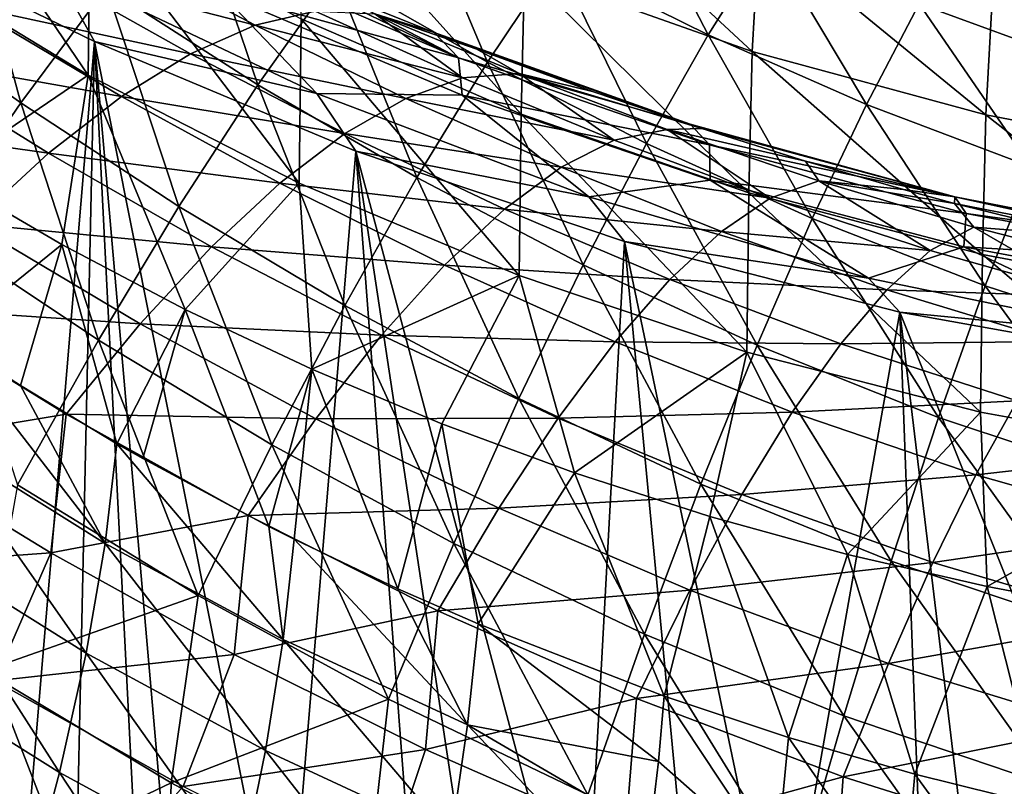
# Model space of a CAD drawing. Header units: metres. Extents: x -109 to 109, y -78 to 121.
# Tile 217 of 256: x -46.92 to -41.13, y 16.28 to 20.79. Entities that reach past the tile are written whole.
import ezdxf

# ---------------------------------------------------------------- set-up
doc = ezdxf.new("R2010")
doc.units = ezdxf.units.M
doc.layers.add('solid_508554_SW0001', color=7, linetype='CONTINUOUS')

msp = doc.modelspace()

# ---------------------------------------------------------------- linework, layer by layer
at = {"layer": 'solid_508554_SW0001'}
for points in [[(-46.519196, 20.464521, -16.092543), (-47.700104, 21.184841, -16.456099), (-47.688648, 22.18734, -14.351022)], [(-46.519196, 20.464521, -16.092543), (-47.688648, 22.18734, -14.351022), (-46.507645, 21.447329, -14.028849)], [(-42.612957, 20.605082, -11.293437), (-43.952091, 21.079395, -11.463361), (-43.906891, 21.805351, -9.377518)], [(-42.612957, 20.605082, -11.293437), (-43.906891, 21.805351, -9.377518), (-42.570618, 21.323874, -9.237006)], [(-43.373627, 21.670013, 12.199986), (-43.765614, 21.145689, 13.292384), (-42.871593, 20.701649, 13.820035)], [(-42.518463, 21.26137, 12.731953), (-43.373627, 21.670013, 12.199986), (-42.871593, 20.701649, 13.820035)], [(-43.97155, 20.236607, -13.505373), (-45.265968, 20.795698, -13.746365), (-45.246719, 21.651955, -11.671317)], [(-43.97155, 20.236607, -13.505373), (-45.246719, 21.651955, -11.671317), (-43.952091, 21.079395, -11.463361)], [(-44.622581, 21.618309, 12.729499), (-45.064774, 21.051758, 13.780873), (-44.17017, 20.542162, 14.338323)], [(-43.765614, 21.145689, 13.292384), (-44.622581, 21.618309, 12.729499), (-44.17017, 20.542162, 14.338323)], [(-47.261646, 21.574759, 13.592588), (-47.800743, 20.93461, 14.552533), (-46.914654, 20.302023, 15.152954)], [(-46.41114, 20.980967, 14.200367), (-47.261646, 21.574759, 13.592588), (-46.914654, 20.302023, 15.152954)], [(-45.919842, 21.586029, 13.193173), (-46.41114, 20.980967, 14.200367), (-45.519547, 20.408619, 14.781599)], [(-45.064774, 21.051758, 13.780873), (-45.919842, 21.586029, 13.193173), (-45.519547, 20.408619, 14.781599)], [(-39.799717, 20.6714, -9.057641), (-41.198654, 20.945086, -9.130155), (-41.123116, 21.542604, -7.061732)], [(-45.277641, 19.83042, -15.773123), (-46.519196, 20.464521, -16.092543), (-46.507645, 21.447329, -14.028849)], [(-45.277641, 19.83042, -15.773123), (-46.507645, 21.447329, -14.028849), (-45.265968, 20.795698, -13.746365)], [(-41.328709, 21.396601, 12.095904), (-41.629555, 20.885334, 13.222847), (-40.707031, 20.548216, 13.666712)], [(-40.450127, 21.089714, 12.543025), (-41.328709, 21.396601, 12.095904), (-40.707031, 20.548216, 13.666712)], [(-41.237869, 20.23204, -11.162632), (-42.612957, 20.605082, -11.293437), (-42.570618, 21.323874, -9.237006)], [(-41.237869, 20.23204, -11.162632), (-42.570618, 21.323874, -9.237006), (-41.198654, 20.945086, -9.130155)], [(-42.518463, 21.26137, 12.731953), (-42.871593, 20.701649, 13.820035), (-41.940132, 20.292713, 14.306473)], [(-41.629555, 20.885334, 13.222847), (-42.518463, 21.26137, 12.731953), (-41.940132, 20.292713, 14.306473)], [(-46.393066, 21.21015, 5.928166), (-45.53558, 20.75861, 6.588607), (-46.791611, 21.082178, 6.99355)], [(-45.183662, 20.841511, 5.502532), (-45.53558, 20.75861, 6.588607), (-46.393066, 21.21015, 5.928166)], [(-45.686077, 21.215666, 2.442346), (-45.774567, 21.187418, 1.190098), (-44.340038, 20.567167, 1.194051)], [(-45.686077, 21.215666, 2.442346), (-44.340038, 20.567167, 1.194051), (-45.07666, 20.955055, 2.934603)], [(-46.519196, 20.464521, -16.092543), (-47.378517, 19.880119, -18.364704), (-47.700104, 21.184841, -16.456099)], [(-45.737724, 20.949738, -1.022316), (-44.340038, 20.567167, 1.194051), (-45.774567, 21.187418, 1.190098)], [(-43.765614, 21.145689, 13.292384), (-44.17017, 20.542162, 14.338323), (-43.235012, 20.06319, 14.860327)], [(-42.871593, 20.701649, 13.820035), (-43.765614, 21.145689, 13.292384), (-43.235012, 20.06319, 14.860327)], [(-46.717651, 21.091213, -3.284564), (-47.238758, 21.030828, -4.983086), (-46.481449, 20.662533, -4.767782)], [(-45.172771, 20.357445, -3.184151), (-46.717651, 21.091213, -3.284564), (-46.481449, 20.662533, -4.767782)], [(-45.737724, 20.949738, -1.022316), (-46.717651, 21.091213, -3.284564), (-45.172771, 20.357445, -3.184151)], [(-46.947292, 15.110053, -14.034511), (-46.481449, 20.662533, -4.767782), (-47.238758, 21.030828, -4.983086)], [(-46.791611, 21.082178, 6.99355), (-45.915909, 20.590822, 7.655131), (-47.219257, 20.870947, 8.034106)], [(-45.53558, 20.75861, 6.588607), (-45.915909, 20.590822, 7.655131), (-46.791611, 21.082178, 6.99355)], [(-45.064774, 21.051758, 13.780873), (-45.519547, 20.408619, 14.781599), (-44.585152, 19.862629, 15.332264)], [(-44.17017, 20.542162, 14.338323), (-45.064774, 21.051758, 13.780873), (-44.585152, 19.862629, 15.332264)], [(-42.632652, 19.773626, -13.307414), (-43.97155, 20.236607, -13.505373), (-43.952091, 21.079395, -11.463361)], [(-42.632652, 19.773626, -13.307414), (-43.952091, 21.079395, -11.463361), (-42.612957, 20.605082, -11.293437)], [(-46.41114, 20.980967, 14.200367), (-46.914654, 20.302023, 15.152954), (-45.984489, 19.692295, 15.726377)], [(-45.519547, 20.408619, 14.781599), (-46.41114, 20.980967, 14.200367), (-45.984489, 19.692295, 15.726377)], [(-46.914654, 20.302023, 15.152954), (-47.800743, 20.93461, 14.552533), (-47.427715, 19.552794, 16.045889)], [(-45.737724, 20.949738, -1.022316), (-45.172771, 20.357445, -3.184151), (-44.318478, 20.346569, -0.981026)], [(-45.737724, 20.949738, -1.022316), (-44.318478, 20.346569, -0.981026), (-44.340038, 20.567167, 1.194051)], [(-44.340038, 20.567167, 1.194051), (-44.483501, 20.716032, 3.395252), (-45.07666, 20.955055, 2.934603)], [(-44.832069, 20.825872, 4.427018), (-45.07666, 20.955055, 2.934603), (-44.483501, 20.716032, 3.395252)], [(-39.835617, 19.96266, -11.071782), (-41.237869, 20.23204, -11.162632), (-41.198654, 20.945086, -9.130155)], [(-39.835617, 19.96266, -11.071782), (-41.198654, 20.945086, -9.130155), (-39.799717, 20.6714, -9.057641)], [(-47.219257, 20.870947, 8.034106), (-46.322212, 20.339222, 8.695269), (-47.673264, 20.577808, 9.043167)], [(-45.915909, 20.590822, 7.655131), (-46.322212, 20.339222, 8.695269), (-47.219257, 20.870947, 8.034106)], [(-41.629555, 20.885334, 13.222847), (-41.940132, 20.292713, 14.306473), (-40.971291, 19.925762, 14.745883)], [(-40.707031, 20.548216, 13.666712), (-41.629555, 20.885334, 13.222847), (-40.971291, 19.925762, 14.745883)], [(-45.183662, 20.841511, 5.502532), (-44.316551, 20.450249, 6.136302), (-45.53558, 20.75861, 6.588607)], [(-43.983364, 19.286585, -15.499876), (-45.277641, 19.83042, -15.773123), (-45.265968, 20.795698, -13.746365)], [(-43.983364, 19.286585, -15.499876), (-45.265968, 20.795698, -13.746365), (-43.97155, 20.236607, -13.505373)], [(-44.832069, 20.825872, 4.427018), (-44.316551, 20.450249, 6.136302), (-45.183662, 20.841511, 5.502532)], [(-44.832069, 20.825872, 4.427018), (-44.483501, 20.716032, 3.395252), (-44.231403, 20.618799, 3.585234)], [(-44.832069, 20.825872, 4.427018), (-44.231403, 20.618799, 3.585234), (-43.982594, 20.474586, 5.053673)], [(-44.832069, 20.825872, 4.427018), (-43.982594, 20.474586, 5.053673), (-44.316551, 20.450249, 6.136302)], [(-45.53558, 20.75861, 6.588607), (-44.650146, 20.328646, 7.224514), (-45.915909, 20.590822, 7.655131)], [(-44.316551, 20.450249, 6.136302), (-44.650146, 20.328646, 7.224514), (-45.53558, 20.75861, 6.588607)], [(-44.231403, 20.618799, 3.585234), (-44.483501, 20.716032, 3.395252), (-42.976803, 20.175985, 3.346145)], [(-44.340038, 20.567167, 1.194051), (-42.976803, 20.175985, 3.346145), (-44.483501, 20.716032, 3.395252)], [(-42.871593, 20.701649, 13.820035), (-43.235012, 20.06319, 14.860327), (-42.258793, 19.621878, 15.341043)], [(-41.940132, 20.292713, 14.306473), (-42.871593, 20.701649, 13.820035), (-42.258793, 19.621878, 15.341043)], [(-46.947292, 15.110053, -14.034511), (-46.602905, 15.103835, -13.693364), (-46.481449, 20.662533, -4.767782)], [(-46.602905, 15.103835, -13.693364), (-46.199532, 15.086621, -13.328303), (-46.481449, 20.662533, -4.767782)], [(-45.357574, 15.027126, -12.667188), (-44.943329, 20.017458, -4.394404), (-46.481449, 20.662533, -4.767782)], [(-45.172771, 20.357445, -3.184151), (-46.481449, 20.662533, -4.767782), (-44.943329, 20.017458, -4.394404)], [(-45.993046, 15.07453, -13.154327), (-45.357574, 15.027126, -12.667188), (-46.481449, 20.662533, -4.767782)], [(-46.199532, 15.086621, -13.328303), (-45.993046, 15.07453, -13.154327), (-46.481449, 20.662533, -4.767782)], [(-47.673264, 20.577808, 9.043167), (-46.751896, 20.005424, 9.702356), (-48.150726, 20.204645, 10.014268)], [(-46.322212, 20.339222, 8.695269), (-46.751896, 20.005424, 9.702356), (-47.673264, 20.577808, 9.043167)], [(-45.915909, 20.590822, 7.655131), (-45.008904, 20.121511, 8.291598), (-46.322212, 20.339222, 8.695269)], [(-44.650146, 20.328646, 7.224514), (-45.008904, 20.121511, 8.291598), (-45.915909, 20.590822, 7.655131)], [(-44.340038, 20.567167, 1.194051), (-42.863609, 20.054569, 1.190496), (-42.976803, 20.175985, 3.346145)], [(-44.318478, 20.346569, -0.981026), (-42.863609, 20.054569, 1.190496), (-44.340038, 20.567167, 1.194051)], [(-43.552189, 20.369726, 4.078793), (-44.231403, 20.618799, 3.585234), (-42.976803, 20.175985, 3.346145)], [(-43.982594, 20.474586, 5.053673), (-44.231403, 20.618799, 3.585234), (-43.552189, 20.369726, 4.078793)], [(-41.257832, 19.409712, -13.15375), (-42.632652, 19.773626, -13.307414), (-42.612957, 20.605082, -11.293437)], [(-41.257832, 19.409712, -13.15375), (-42.612957, 20.605082, -11.293437), (-41.237869, 20.23204, -11.162632)], [(-44.17017, 20.542162, 14.338323), (-44.585152, 19.862629, 15.332264), (-43.606792, 19.349375, 15.847318)], [(-43.235012, 20.06319, 14.860327), (-44.17017, 20.542162, 14.338323), (-43.606792, 19.349375, 15.847318)], [(-46.519196, 20.464521, -16.092543), (-46.67429, 19.468994, -18.12734), (-47.378517, 19.880119, -18.364704)], [(-46.519196, 20.464521, -16.092543), (-45.948338, 19.087257, -17.906944), (-46.67429, 19.468994, -18.12734)], [(-45.277641, 19.83042, -15.773123), (-45.948338, 19.087257, -17.906944), (-46.519196, 20.464521, -16.092543)], [(-44.316551, 20.450249, 6.136302), (-43.424469, 20.082954, 6.740586), (-44.650146, 20.328646, 7.224514)], [(-43.982594, 20.474586, 5.053673), (-43.424469, 20.082954, 6.740586), (-44.316551, 20.450249, 6.136302)], [(-43.982594, 20.474586, 5.053673), (-43.552189, 20.369726, 4.078793), (-42.90852, 20.15097, 4.523239)], [(-43.982594, 20.474586, 5.053673), (-42.90852, 20.15097, 4.523239), (-43.111931, 20.146536, 5.651433)], [(-43.982594, 20.474586, 5.053673), (-43.111931, 20.146536, 5.651433), (-43.424469, 20.082954, 6.740586)], [(-45.519547, 20.408619, 14.781599), (-45.984489, 19.692295, 15.726377), (-45.008369, 19.110685, 16.268944)], [(-44.585152, 19.862629, 15.332264), (-45.519547, 20.408619, 14.781599), (-45.008369, 19.110685, 16.268944)], [(-46.322212, 20.339222, 8.695269), (-45.390518, 19.83017, 9.330717), (-46.751896, 20.005424, 9.702356)], [(-45.008904, 20.121511, 8.291598), (-45.390518, 19.83017, 9.330717), (-46.322212, 20.339222, 8.695269)], [(-43.572948, 19.749378, -3.106772), (-45.172771, 20.357445, -3.184151), (-44.943329, 20.017458, -4.394404)], [(-44.318478, 20.346569, -0.981026), (-45.172771, 20.357445, -3.184151), (-43.572948, 19.749378, -3.106772)], [(-44.318478, 20.346569, -0.981026), (-43.572948, 19.749378, -3.106772), (-42.85891, 19.847916, -0.952863)], [(-44.318478, 20.346569, -0.981026), (-42.85891, 19.847916, -0.952863), (-42.863609, 20.054569, 1.190496)], [(-42.90852, 20.15097, 4.523239), (-43.552189, 20.369726, 4.078793), (-42.976803, 20.175985, 3.346145)], [(-46.914654, 20.302023, 15.152954), (-47.427715, 19.552794, 16.045889), (-46.457146, 18.90658, 16.610203)], [(-45.984489, 19.692295, 15.726377), (-46.914654, 20.302023, 15.152954), (-46.457146, 18.90658, 16.610203)], [(-44.650146, 20.328646, 7.224514), (-43.736099, 19.923429, 7.830401), (-45.008904, 20.121511, 8.291598)], [(-43.424469, 20.082954, 6.740586), (-43.736099, 19.923429, 7.830401), (-44.650146, 20.328646, 7.224514)], [(-41.940132, 20.292713, 14.306473), (-42.258793, 19.621878, 15.341043), (-41.241512, 19.225649, 15.774822)], [(-40.971291, 19.925762, 14.745883), (-41.940132, 20.292713, 14.306473), (-41.241512, 19.225649, 15.774822)], [(-42.644627, 18.836485, -15.274548), (-43.983364, 19.286585, -15.499876), (-43.97155, 20.236607, -13.505373)], [(-42.644627, 18.836485, -15.274548), (-43.97155, 20.236607, -13.505373), (-42.632652, 19.773626, -13.307414)], [(-39.855862, 19.14719, -13.045365), (-41.257832, 19.409712, -13.15375), (-41.237869, 20.23204, -11.162632)], [(-39.855862, 19.14719, -13.045365), (-41.237869, 20.23204, -11.162632), (-39.835617, 19.96266, -11.071782)], [(-46.751896, 20.005424, 9.702356), (-47.202194, 19.591564, 10.669941), (-48.150726, 20.204645, 10.014268)], [(-42.90852, 20.15097, 4.523239), (-42.976803, 20.175985, 3.346145), (-41.421066, 19.748882, 3.307402)], [(-42.863609, 20.054569, 1.190496), (-41.421066, 19.748882, 3.307402), (-42.976803, 20.175985, 3.346145)], [(-45.008904, 20.121511, 8.291598), (-44.069626, 19.677877, 8.897511), (-45.390518, 19.83017, 9.330717)], [(-43.736099, 19.923429, 7.830401), (-44.069626, 19.677877, 8.897511), (-45.008904, 20.121511, 8.291598)], [(-43.111931, 20.146536, 5.651433), (-42.507172, 19.742668, 7.309728), (-43.424469, 20.082954, 6.740586)], [(-43.111931, 20.146536, 5.651433), (-42.90852, 20.15097, 4.523239), (-42.299446, 19.959402, 4.921329)], [(-43.111931, 20.146536, 5.651433), (-42.299446, 19.959402, 4.921329), (-42.220116, 19.84421, 6.214656)], [(-43.111931, 20.146536, 5.651433), (-42.220116, 19.84421, 6.214656), (-42.507172, 19.742668, 7.309728)], [(-42.299446, 19.959402, 4.921329), (-42.90852, 20.15097, 4.523239), (-41.421066, 19.748882, 3.307402)], [(-43.424469, 20.082954, 6.740586), (-42.507172, 19.742668, 7.309728), (-43.736099, 19.923429, 7.830401)], [(-43.235012, 20.06319, 14.860327), (-43.606792, 19.349375, 15.847318), (-42.583847, 18.876377, 16.321077)], [(-42.258793, 19.621878, 15.341043), (-43.235012, 20.06319, 14.860327), (-42.583847, 18.876377, 16.321077)], [(-42.863609, 20.054569, 1.190496), (-41.353382, 19.652437, 1.179453), (-41.421066, 19.748882, 3.307402)], [(-42.85891, 19.847916, -0.952863), (-41.353382, 19.652437, 1.179453), (-42.863609, 20.054569, 1.190496)], [(-46.751896, 20.005424, 9.702356), (-45.792553, 19.456488, 10.335211), (-47.202194, 19.591564, 10.669941)], [(-45.390518, 19.83017, 9.330717), (-45.792553, 19.456488, 10.335211), (-46.751896, 20.005424, 9.702356)], [(-45.357574, 15.027126, -12.667188), (-44.562344, 14.994538, -12.081282), (-44.943329, 20.017458, -4.394404)], [(-43.607529, 15.020752, -11.366428), (-43.363068, 19.486429, -4.093672), (-44.943329, 20.017458, -4.394404)], [(-43.572948, 19.749378, -3.106772), (-44.943329, 20.017458, -4.394404), (-43.363068, 19.486429, -4.093672)], [(-44.183521, 14.998463, -11.796182), (-43.607529, 15.020752, -11.366428), (-44.943329, 20.017458, -4.394404)], [(-44.562344, 14.994538, -12.081282), (-44.183521, 14.998463, -11.796182), (-44.943329, 20.017458, -4.394404)], [(-42.299446, 19.959402, 4.921329), (-41.421066, 19.748882, 3.307402), (-41.722149, 19.792027, 5.27559)], [(-42.220116, 19.84421, 6.214656), (-42.299446, 19.959402, 4.921329), (-41.722149, 19.792027, 5.27559)], [(-40.971291, 19.925762, 14.745883), (-41.241512, 19.225649, 15.774822), (-40.184864, 18.882954, 16.155481)], [(-47.378517, 19.880119, -18.364704), (-46.67429, 19.468994, -18.12734), (-47.353176, 18.921085, -19.989922)], [(-43.736099, 19.923429, 7.830401), (-42.792923, 19.546532, 8.400665), (-44.069626, 19.677877, 8.897511)], [(-42.507172, 19.742668, 7.309728), (-42.792923, 19.546532, 8.400665), (-43.736099, 19.923429, 7.830401)], [(-45.277641, 19.83042, -15.773123), (-45.202293, 18.735773, -17.704016), (-45.948338, 19.087257, -17.906944)], [(-45.390518, 19.83017, 9.330717), (-44.422913, 19.347874, 9.935078), (-45.792553, 19.456488, 10.335211)], [(-44.069626, 19.677877, 8.897511), (-44.422913, 19.347874, 9.935078), (-45.390518, 19.83017, 9.330717)], [(-43.983364, 19.286585, -15.499876), (-45.202293, 18.735773, -17.704016), (-45.277641, 19.83042, -15.773123)], [(-44.585152, 19.862629, 15.332264), (-45.008369, 19.110685, 16.268944), (-43.98497, 18.563982, 16.775782)], [(-43.606792, 19.349375, 15.847318), (-44.585152, 19.862629, 15.332264), (-43.98497, 18.563982, 16.775782)], [(-42.85891, 19.847916, -0.952863), (-43.572948, 19.749378, -3.106772), (-41.928734, 19.271027, -3.052938)], [(-42.85891, 19.847916, -0.952863), (-41.928734, 19.271027, -3.052938), (-41.366829, 19.456438, -0.937979)], [(-42.85891, 19.847916, -0.952863), (-41.366829, 19.456438, -0.937979), (-41.353382, 19.652437, 1.179453)], [(-42.220116, 19.84421, 6.214656), (-41.564888, 19.433832, 7.836679), (-42.507172, 19.742668, 7.309728)], [(-42.220116, 19.84421, 6.214656), (-41.722149, 19.792027, 5.27559), (-41.421455, 19.710447, 5.451213)], [(-42.220116, 19.84421, 6.214656), (-41.421455, 19.710447, 5.451213), (-41.307598, 19.571379, 6.736348)], [(-42.220116, 19.84421, 6.214656), (-41.307598, 19.571379, 6.736348), (-41.564888, 19.433832, 7.836679)], [(-41.269978, 18.482998, -15.098577), (-42.644627, 18.836485, -15.274548), (-42.632652, 19.773626, -13.307414)], [(-41.269978, 18.482998, -15.098577), (-42.632652, 19.773626, -13.307414), (-41.257832, 19.409712, -13.15375)], [(-41.421066, 19.748882, 3.307402), (-41.421455, 19.710447, 5.451213), (-41.722149, 19.792027, 5.27559)], [(-41.928734, 19.271027, -3.052938), (-43.572948, 19.749378, -3.106772), (-43.363068, 19.486429, -4.093672)], [(-42.507172, 19.742668, 7.309728), (-41.564888, 19.433832, 7.836679), (-42.792923, 19.546532, 8.400665)], [(-41.421066, 19.748882, 3.307402), (-39.81702, 19.396793, 5.374796), (-41.421455, 19.710447, 5.451213)], [(-40.653091, 19.519859, 5.87133), (-41.421455, 19.710447, 5.451213), (-39.81702, 19.396793, 5.374796)], [(-41.307598, 19.571379, 6.736348), (-41.421455, 19.710447, 5.451213), (-40.653091, 19.519859, 5.87133)], [(-41.421066, 19.748882, 3.307402), (-39.837257, 19.441963, 3.26744), (-39.81702, 19.396793, 5.374796)], [(-41.353382, 19.652437, 1.179453), (-39.837257, 19.441963, 3.26744), (-41.421066, 19.748882, 3.307402)], [(-45.984489, 19.692295, 15.726377), (-46.457146, 18.90658, 16.610203), (-45.437572, 18.290318, 17.143402)], [(-45.008369, 19.110685, 16.268944), (-45.984489, 19.692295, 15.726377), (-45.437572, 18.290318, 17.143402)], [(-44.069626, 19.677877, 8.897511), (-43.097301, 19.264025, 9.467346), (-44.422913, 19.347874, 9.935078)], [(-42.792923, 19.546532, 8.400665), (-43.097301, 19.264025, 9.467346), (-44.069626, 19.677877, 8.897511)], [(-41.366829, 19.456438, -0.937979), (-39.81765, 19.36298, 1.160981), (-41.353382, 19.652437, 1.179453)], [(-41.353382, 19.652437, 1.179453), (-39.81765, 19.36298, 1.160981), (-39.837257, 19.441963, 3.26744)], [(-47.202194, 19.591564, 10.669941), (-46.212421, 19.002861, 11.298645), (-47.670235, 19.100298, 11.591823)], [(-45.792553, 19.456488, 10.335211), (-46.212421, 19.002861, 11.298645), (-47.202194, 19.591564, 10.669941)], [(-42.258793, 19.621878, 15.341043), (-42.583847, 18.876377, 16.321077), (-41.516258, 18.451588, 16.748081)], [(-41.241512, 19.225649, 15.774822), (-42.258793, 19.621878, 15.341043), (-41.516258, 18.451588, 16.748081)], [(-46.457146, 18.90658, 16.610203), (-47.427715, 19.552794, 16.045889), (-46.935013, 18.055639, 17.428396)], [(-42.792923, 19.546532, 8.400665), (-41.820629, 19.203056, 8.928288), (-43.097301, 19.264025, 9.467346)], [(-41.564888, 19.433832, 7.836679), (-41.820629, 19.203056, 8.928288), (-42.792923, 19.546532, 8.400665)], [(-41.307598, 19.571379, 6.736348), (-40.598103, 19.161478, 8.313949), (-41.564888, 19.433832, 7.836679)], [(-41.307598, 19.571379, 6.736348), (-40.653091, 19.519859, 5.87133), (-40.375, 19.332273, 7.209095)], [(-41.307598, 19.571379, 6.736348), (-40.375, 19.332273, 7.209095), (-40.598103, 19.161478, 8.313949)], [(-46.67429, 19.468994, -18.12734), (-46.917458, 18.639652, -19.880709), (-47.353176, 18.921085, -19.989922)], [(-46.67429, 19.468994, -18.12734), (-46.350323, 18.298019, -19.750437), (-46.917458, 18.639652, -19.880709)], [(-46.67429, 19.468994, -18.12734), (-45.948338, 19.087257, -17.906944), (-46.350323, 18.298019, -19.750437)], [(-43.607529, 15.020752, -11.366428), (-42.94397, 15.062725, -10.888297), (-43.363068, 19.486429, -4.093672)], [(-42.445171, 15.101251, -10.547082), (-41.744064, 19.07196, -3.856185), (-43.363068, 19.486429, -4.093672)], [(-41.928734, 19.271027, -3.052938), (-43.363068, 19.486429, -4.093672), (-41.744064, 19.07196, -3.856185)], [(-42.94397, 15.062725, -10.888297), (-42.445171, 15.101251, -10.547082), (-43.363068, 19.486429, -4.093672)], [(-45.792553, 19.456488, 10.335211), (-44.79369, 18.935532, 10.936454), (-46.212421, 19.002861, 11.298645)], [(-44.422913, 19.347874, 9.935078), (-44.79369, 18.935532, 10.936454), (-45.792553, 19.456488, 10.335211)], [(-41.366829, 19.456438, -0.937979), (-41.928734, 19.271027, -3.052938), (-40.250965, 18.925543, -3.023003)], [(-41.564888, 19.433832, 7.836679), (-40.598103, 19.161478, 8.313949), (-41.820629, 19.203056, 8.928288)], [(-41.366829, 19.456438, -0.937979), (-40.250965, 18.925543, -3.023003), (-39.850212, 19.174231, -0.936453)], [(-41.366829, 19.456438, -0.937979), (-39.850212, 19.174231, -0.936453), (-39.81765, 19.36298, 1.160981)], [(-39.868195, 18.228378, -14.973087), (-41.269978, 18.482998, -15.098577), (-41.257832, 19.409712, -13.15375)], [(-39.868195, 18.228378, -14.973087), (-41.257832, 19.409712, -13.15375), (-39.855862, 19.14719, -13.045365)], [(-44.422913, 19.347874, 9.935078), (-43.418358, 18.896957, 10.502937), (-44.79369, 18.935532, 10.936454)], [(-43.097301, 19.264025, 9.467346), (-43.418358, 18.896957, 10.502937), (-44.422913, 19.347874, 9.935078)], [(-43.606792, 19.349375, 15.847318), (-43.98497, 18.563982, 16.775782), (-42.913582, 18.060162, 17.241388)], [(-42.583847, 18.876377, 16.321077), (-43.606792, 19.349375, 15.847318), (-42.913582, 18.060162, 17.241388)], [(-43.983364, 19.286585, -15.499876), (-44.43784, 18.415331, -17.519007), (-45.202293, 18.735773, -17.704016)], [(-43.983364, 19.286585, -15.499876), (-43.656693, 18.126652, -17.352339), (-44.43784, 18.415331, -17.519007)], [(-42.644627, 18.836485, -15.274548), (-43.656693, 18.126652, -17.352339), (-43.983364, 19.286585, -15.499876)], [(-43.097301, 19.264025, 9.467346), (-42.091736, 18.8857, 9.994148), (-43.418358, 18.896957, 10.502937)], [(-41.820629, 19.203056, 8.928288), (-42.091736, 18.8857, 9.994148), (-43.097301, 19.264025, 9.467346)], [(-40.250965, 18.925543, -3.023003), (-41.928734, 19.271027, -3.052938), (-41.744064, 19.07196, -3.856185)], [(-41.820629, 19.203056, 8.928288), (-40.819565, 18.898773, 9.405825), (-42.091736, 18.8857, 9.994148)], [(-40.598103, 19.161478, 8.313949), (-40.819565, 18.898773, 9.405825), (-41.820629, 19.203056, 8.928288)], [(-41.241512, 19.225649, 15.774822), (-41.516258, 18.451588, 16.748081), (-40.405807, 18.084032, 17.122335)], [(-40.184864, 18.882954, 16.155481), (-41.241512, 19.225649, 15.774822), (-40.405807, 18.084032, 17.122335)], [(-47.670235, 19.100298, 11.591823), (-46.647442, 18.472197, 12.214847), (-47.769375, 18.286041, 12.692209)], [(-46.212421, 19.002861, 11.298645), (-46.647442, 18.472197, 12.214847), (-47.670235, 19.100298, 11.591823)], [(-45.948338, 19.087257, -17.906944), (-46.197323, 18.210411, -19.717472), (-46.350323, 18.298019, -19.750437)], [(-45.948338, 19.087257, -17.906944), (-45.456264, 17.811958, -19.570179), (-46.197323, 18.210411, -19.717472)], [(-45.948338, 19.087257, -17.906944), (-45.202293, 18.735773, -17.704016), (-45.456264, 17.811958, -19.570179)], [(-45.008369, 19.110685, 16.268944), (-45.437572, 18.290318, 17.143402), (-44.367542, 17.711172, 17.6408)], [(-43.98497, 18.563982, 16.775782), (-45.008369, 19.110685, 16.268944), (-44.367542, 17.711172, 17.6408)], [(-42.445171, 15.101251, -10.547082), (-41.598206, 15.17398, -10.012211), (-41.744064, 19.07196, -3.856185)], [(-40.233383, 15.299166, -9.284027), (-40.116642, 18.779978, -3.682615), (-41.744064, 19.07196, -3.856185)], [(-40.250965, 18.925543, -3.023003), (-41.744064, 19.07196, -3.856185), (-40.116642, 18.779978, -3.682615)], [(-41.277428, 15.202835, -9.825754), (-40.233383, 15.299166, -9.284027), (-41.744064, 19.07196, -3.856185)], [(-41.598206, 15.17398, -10.012211), (-41.277428, 15.202835, -9.825754), (-41.744064, 19.07196, -3.856185)], [(-46.212421, 19.002861, 11.298645), (-45.179592, 18.443493, 11.895223), (-46.647442, 18.472197, 12.214847)], [(-44.79369, 18.935532, 10.936454), (-45.179592, 18.443493, 11.895223), (-46.212421, 19.002861, 11.298645)], [(-46.417915, 17.711962, -20.747377), (-47.422722, 18.3388, -20.99066), (-47.353176, 18.921085, -19.989922)], [(-46.417915, 17.711962, -20.747377), (-47.353176, 18.921085, -19.989922), (-46.917458, 18.639652, -19.880709)], [(-46.457146, 18.90658, 16.610203), (-46.935013, 18.055639, 17.428396), (-45.870495, 17.405869, 17.951006)], [(-45.437572, 18.290318, 17.143402), (-46.457146, 18.90658, 16.610203), (-45.870495, 17.405869, 17.951006)], [(-44.79369, 18.935532, 10.936454), (-43.754036, 18.447681, 11.500803), (-45.179592, 18.443493, 11.895223)], [(-43.418358, 18.896957, 10.502937), (-43.754036, 18.447681, 11.500803), (-44.79369, 18.935532, 10.936454)], [(-43.418358, 18.896957, 10.502937), (-42.376465, 18.483795, 11.027431), (-43.754036, 18.447681, 11.500803)], [(-42.091736, 18.8857, 9.994148), (-42.376465, 18.483795, 11.027431), (-43.418358, 18.896957, 10.502937)], [(-42.091736, 18.8857, 9.994148), (-41.053127, 18.549395, 10.47055), (-42.376465, 18.483795, 11.027431)], [(-40.819565, 18.898773, 9.405825), (-41.053127, 18.549395, 10.47055), (-42.091736, 18.8857, 9.994148)], [(-42.644627, 18.836485, -15.274548), (-42.860615, 17.870386, -17.204384), (-43.656693, 18.126652, -17.352339)], [(-42.583847, 18.876377, 16.321077), (-42.913582, 18.060162, 17.241388), (-41.794079, 17.607674, 17.660505)], [(-42.644627, 18.836485, -15.274548), (-42.051395, 17.64711, -17.075474), (-42.860615, 17.870386, -17.204384)], [(-41.269978, 18.482998, -15.098577), (-42.051395, 17.64711, -17.075474), (-42.644627, 18.836485, -15.274548)], [(-41.516258, 18.451588, 16.748081), (-42.583847, 18.876377, 16.321077), (-41.794079, 17.607674, 17.660505)], [(-45.202293, 18.735773, -17.704016), (-45.305836, 17.736124, -19.542681), (-45.456264, 17.811958, -19.570179)], [(-45.202293, 18.735773, -17.704016), (-44.696171, 17.445358, -19.439144), (-45.305836, 17.736124, -19.542681)], [(-45.202293, 18.735773, -17.704016), (-44.43784, 18.415331, -17.519007), (-44.696171, 17.445358, -19.439144)], [(-46.417915, 17.711962, -20.747377), (-46.917458, 18.639652, -19.880709), (-46.350323, 18.298019, -19.750437)], [(-43.98497, 18.563982, 16.775782), (-44.367542, 17.711172, 17.6408), (-43.246243, 17.177555, 18.097099)], [(-42.913582, 18.060162, 17.241388), (-43.98497, 18.563982, 16.775782), (-43.246243, 17.177555, 18.097099)], [(-41.053127, 18.549395, 10.47055), (-41.297298, 18.115587, 11.501301), (-42.376465, 18.483795, 11.027431)], [(-41.053127, 18.549395, 10.47055), (-39.982559, 18.26218, 10.889001), (-41.297298, 18.115587, 11.501301)], [(-42.376465, 18.483795, 11.027431), (-42.672993, 17.999918, 12.021513), (-43.754036, 18.447681, 11.500803)], [(-42.376465, 18.483795, 11.027431), (-41.297298, 18.115587, 11.501301), (-42.672993, 17.999918, 12.021513)], [(-41.269978, 18.482998, -15.098577), (-41.230862, 17.457327, -16.965902), (-42.051395, 17.64711, -17.075474)], [(-39.868195, 18.228378, -14.973087), (-41.230862, 17.457327, -16.965902), (-41.269978, 18.482998, -15.098577)], [(-46.647442, 18.472197, 12.214847), (-46.738075, 17.656559, 13.27237), (-47.769375, 18.286041, 12.692209)], [(-46.647442, 18.472197, 12.214847), (-45.578136, 17.874912, 12.805241), (-46.738075, 17.656559, 13.27237)], [(-45.179592, 18.443493, 11.895223), (-45.578136, 17.874912, 12.805241), (-46.647442, 18.472197, 12.214847)], [(-45.179592, 18.443493, 11.895223), (-44.102184, 17.919073, 12.454548), (-45.578136, 17.874912, 12.805241)], [(-43.754036, 18.447681, 11.500803), (-44.102184, 17.919073, 12.454548), (-45.179592, 18.443493, 11.895223)], [(-43.754036, 18.447681, 11.500803), (-42.672993, 17.999918, 12.021513), (-44.102184, 17.919073, 12.454548)], [(-41.516258, 18.451588, 16.748081), (-41.794079, 17.607674, 17.660505), (-40.628338, 17.216091, 18.027355)], [(-40.405807, 18.084032, 17.122335), (-41.516258, 18.451588, 16.748081), (-40.628338, 17.216091, 18.027355)], [(-44.43784, 18.415331, -17.519007), (-44.223763, 17.237686, -19.367285), (-44.696171, 17.445358, -19.439144)], [(-44.43784, 18.415331, -17.519007), (-43.656693, 18.126652, -17.352339), (-44.223763, 17.237686, -19.367285)], [(-46.530502, 17.065866, -21.702316), (-47.542107, 17.699184, -21.950905), (-47.422722, 18.3388, -20.99066)], [(-46.417915, 17.711962, -20.747377), (-46.530502, 17.065866, -21.702316), (-47.422722, 18.3388, -20.99066)], [(-48.127792, 17.556351, 13.570642), (-47.769375, 18.286041, 12.692209), (-46.738075, 17.656559, 13.27237)], [(-45.370968, 17.146275, -20.535919), (-46.417915, 17.711962, -20.747377), (-46.350323, 18.298019, -19.750437)], [(-45.456264, 17.811958, -19.570179), (-46.350323, 18.298019, -19.750437), (-46.197323, 18.210411, -19.717472)], [(-45.370968, 17.146275, -20.535919), (-46.350323, 18.298019, -19.750437), (-45.456264, 17.811958, -19.570179)], [(-45.437572, 18.290318, 17.143402), (-45.870495, 17.405869, 17.951006), (-44.75248, 16.795464, 18.437796)], [(-44.367542, 17.711172, 17.6408), (-45.437572, 18.290318, 17.143402), (-44.75248, 16.795464, 18.437796)], [(-39.982559, 18.26218, 10.889001), (-40.181927, 17.80018, 11.917138), (-41.297298, 18.115587, 11.501301)], [(-39.868195, 18.228378, -14.973087), (-40.400852, 17.301462, -16.875916), (-41.230862, 17.457327, -16.965902)], [(-43.656693, 18.126652, -17.352339), (-43.129391, 16.812334, -19.227209), (-44.223763, 17.237686, -19.367285)], [(-43.656693, 18.126652, -17.352339), (-42.860615, 17.870386, -17.204384), (-43.129391, 16.812334, -19.227209)], [(-41.297298, 18.115587, 11.501301), (-41.550503, 17.600126, 12.491473), (-42.672993, 17.999918, 12.021513)], [(-41.297298, 18.115587, 11.501301), (-40.181927, 17.80018, 11.917138), (-41.550503, 17.600126, 12.491473)], [(-45.870495, 17.405869, 17.951006), (-46.935013, 18.055639, 17.428396), (-47.129807, 16.961691, 18.313707)], [(-42.913582, 18.060162, 17.241388), (-43.246243, 17.177555, 18.097099), (-42.073502, 16.698378, 18.507261)], [(-41.794079, 17.607674, 17.660505), (-42.913582, 18.060162, 17.241388), (-42.073502, 16.698378, 18.507261)], [(-42.672993, 17.999918, 12.021513), (-42.979424, 17.437168, 12.970028), (-44.102184, 17.919073, 12.454548)], [(-42.672993, 17.999918, 12.021513), (-41.550503, 17.600126, 12.491473), (-42.979424, 17.437168, 12.970028)], [(-44.102184, 17.919073, 12.454548), (-44.460571, 17.314522, 13.358063), (-45.578136, 17.874912, 12.805241)], [(-44.102184, 17.919073, 12.454548), (-42.979424, 17.437168, 12.970028), (-44.460571, 17.314522, 13.358063)], [(-45.578136, 17.874912, 12.805241), (-45.660259, 17.05872, 13.820693), (-46.738075, 17.656559, 13.27237)], [(-45.578136, 17.874912, 12.805241), (-44.460571, 17.314522, 13.358063), (-45.660259, 17.05872, 13.820693)], [(-42.860615, 17.870386, -17.204384), (-42.398483, 16.569344, -19.153032), (-43.129391, 16.812334, -19.227209)], [(-42.860615, 17.870386, -17.204384), (-42.051395, 17.64711, -17.075474), (-42.398483, 16.569344, -19.153032)], [(-45.370968, 17.146275, -20.535919), (-45.456264, 17.811958, -19.570179), (-45.305836, 17.736124, -19.542681)], [(-40.181927, 17.80018, 11.917138), (-40.387634, 17.256907, 12.903442), (-41.550503, 17.600126, 12.491473)], [(-44.28669, 16.64432, -20.356955), (-45.370968, 17.146275, -20.535919), (-45.305836, 17.736124, -19.542681)], [(-44.28669, 16.64432, -20.356955), (-45.305836, 17.736124, -19.542681), (-44.696171, 17.445358, -19.439144)], [(-46.687012, 16.363783, -22.610422), (-47.710278, 17.006077, -22.865679), (-47.542107, 17.699184, -21.950905)], [(-46.530502, 17.065866, -21.702316), (-46.687012, 16.363783, -22.610422), (-47.542107, 17.699184, -21.950905)], [(-45.47599, 16.494043, -21.485851), (-46.530502, 17.065866, -21.702316), (-46.417915, 17.711962, -20.747377)], [(-45.370968, 17.146275, -20.535919), (-45.47599, 16.494043, -21.485851), (-46.417915, 17.711962, -20.747377)], [(-44.367542, 17.711172, 17.6408), (-44.75248, 16.795464, 18.437796), (-43.58007, 16.233231, 18.883678)], [(-43.246243, 17.177555, 18.097099), (-44.367542, 17.711172, 17.6408), (-43.58007, 16.233231, 18.883678)], [(-47.068031, 16.903042, 14.131598), (-48.127792, 17.556351, 13.570642), (-46.738075, 17.656559, 13.27237)], [(-47.068031, 16.903042, 14.131598), (-46.738075, 17.656559, 13.27237), (-45.660259, 17.05872, 13.820693)], [(-42.051395, 17.64711, -17.075474), (-41.655823, 16.354416, -19.092773), (-42.398483, 16.569344, -19.153032)], [(-42.051395, 17.64711, -17.075474), (-41.230862, 17.457327, -16.965902), (-41.655823, 16.354416, -19.092773)], [(-41.550503, 17.600126, 12.491473), (-41.811131, 17.006317, 13.434723), (-42.979424, 17.437168, 12.970028)], [(-41.794079, 17.607674, 17.660505), (-42.073502, 16.698378, 18.507261), (-40.85128, 16.28373, 18.865746)], [(-41.550503, 17.600126, 12.491473), (-40.387634, 17.256907, 12.903442), (-41.811131, 17.006317, 13.434723)], [(-40.628338, 17.216091, 18.027355), (-41.794079, 17.607674, 17.660505), (-40.85128, 16.28373, 18.865746)], [(-44.28669, 16.64432, -20.356955), (-44.696171, 17.445358, -19.439144), (-44.223763, 17.237686, -19.367285)], [(-42.979424, 17.437168, 12.970028), (-43.293793, 16.79915, 13.866897), (-44.460571, 17.314522, 13.358063)], [(-42.979424, 17.437168, 12.970028), (-41.811131, 17.006317, 13.434723), (-43.293793, 16.79915, 13.866897)], [(-41.230862, 17.457327, -16.965902), (-40.905106, 16.16847, -19.047153), (-41.655823, 16.354416, -19.092773)], [(-41.230862, 17.457327, -16.965902), (-40.400852, 17.301462, -16.875916), (-40.905106, 16.16847, -19.047153)], [(-45.870495, 17.405869, 17.951006), (-47.129807, 16.961691, 18.313707), (-46.030224, 16.30438, 18.804823)], [(-44.75248, 16.795464, 18.437796), (-45.870495, 17.405869, 17.951006), (-46.030224, 16.30438, 18.804823)], [(-44.460571, 17.314522, 13.358063), (-44.534378, 16.498743, 14.33272), (-45.660259, 17.05872, 13.820693)], [(-44.460571, 17.314522, 13.358063), (-43.293793, 16.79915, 13.866897), (-44.534378, 16.498743, 14.33272)], [(-43.164333, 16.429667, -19.876488), (-44.28669, 16.64432, -20.356955), (-44.223763, 17.237686, -19.367285)], [(-43.164333, 16.429667, -19.876488), (-44.223763, 17.237686, -19.367285), (-43.129391, 16.812334, -19.227209)], [(-40.387634, 17.256907, 12.903442), (-40.598362, 16.635841, 13.841596), (-41.811131, 17.006317, 13.434723)], [(-44.383408, 15.986381, -21.302223), (-45.47599, 16.494043, -21.485851), (-45.370968, 17.146275, -20.535919)], [(-44.28669, 16.64432, -20.356955), (-44.383408, 15.986381, -21.302223), (-45.370968, 17.146275, -20.535919)], [(-43.246243, 17.177555, 18.097099), (-43.58007, 16.233231, 18.883678), (-42.35305, 15.728517, 19.283867)], [(-42.073502, 16.698378, 18.507261), (-43.246243, 17.177555, 18.097099), (-42.35305, 15.728517, 19.283867)], [(-45.959797, 16.282793, 14.660794), (-47.068031, 16.903042, 14.131598), (-45.660259, 17.05872, 13.820693)], [(-45.619919, 15.783611, -22.387753), (-46.687012, 16.363783, -22.610422), (-46.530502, 17.065866, -21.702316)], [(-45.47599, 16.494043, -21.485851), (-45.619919, 15.783611, -22.387753), (-46.530502, 17.065866, -21.702316)], [(-45.959797, 16.282793, 14.660794), (-45.660259, 17.05872, 13.820693), (-44.534378, 16.498743, 14.33272)], [(-46.886536, 15.60962, -23.466782), (-47.92625, 16.263357, -23.730001), (-47.710278, 17.006077, -22.865679)], [(-46.687012, 16.363783, -22.610422), (-46.886536, 15.60962, -23.466782), (-47.710278, 17.006077, -22.865679)], [(-41.811131, 17.006317, 13.434723), (-42.077499, 16.337961, 14.325006), (-43.293793, 16.79915, 13.866897)], [(-41.811131, 17.006317, 13.434723), (-40.598362, 16.635841, 13.841596), (-42.077499, 16.337961, 14.325006)], [(-47.129807, 16.961691, 18.313707), (-47.204372, 15.742285, 19.155039), (-46.030224, 16.30438, 18.804823)], [(-46.564148, 15.60451, 15.30076), (-47.73214, 16.280014, 14.762631), (-47.068031, 16.903042, 14.131598)], [(-46.564148, 15.60451, 15.30076), (-47.068031, 16.903042, 14.131598), (-45.959797, 16.282793, 14.660794)], [(-43.293793, 16.79915, 13.866897), (-43.359642, 15.984695, 14.802711), (-44.534378, 16.498743, 14.33272)], [(-43.293793, 16.79915, 13.866897), (-42.077499, 16.337961, 14.325006), (-43.359642, 15.984695, 14.802711)], [(-42.470409, 15.818823, -20.36207), (-43.164333, 16.429667, -19.876488), (-43.129391, 16.812334, -19.227209)], [(-42.470409, 15.818823, -20.36207), (-43.129391, 16.812334, -19.227209), (-42.398483, 16.569344, -19.153032)], [(-44.75248, 16.795464, 18.437796), (-46.030224, 16.30438, 18.804823), (-44.876476, 15.688903, 19.260595)], [(-43.58007, 16.233231, 18.883678), (-44.75248, 16.795464, 18.437796), (-44.876476, 15.688903, 19.260595)], [(-42.073502, 16.698378, 18.507261), (-42.35305, 15.728517, 19.283867), (-41.073452, 15.291885, 19.633066)], [(-40.85128, 16.28373, 18.865746), (-42.073502, 16.698378, 18.507261), (-41.073452, 15.291885, 19.633066)], [(-43.27219, 15.576723, -21.121798), (-44.383408, 15.986381, -21.302223), (-44.28669, 16.64432, -20.356955)], [(-43.211975, 16.017408, -20.508615), (-43.27219, 15.576723, -21.121798), (-44.28669, 16.64432, -20.356955)], [(-43.164333, 16.429667, -19.876488), (-43.211975, 16.017408, -20.508615), (-44.28669, 16.64432, -20.356955)], [(-40.598362, 16.635841, 13.841596), (-40.812763, 15.940966, 14.725584), (-42.077499, 16.337961, 14.325006)], [(-41.724369, 15.601419, -20.29953), (-42.470409, 15.818823, -20.36207), (-42.398483, 16.569344, -19.153032)], [(-41.724369, 15.601419, -20.29953), (-42.398483, 16.569344, -19.153032), (-41.655823, 16.354416, -19.092773)], [(-44.80151, 15.702132, 15.154024), (-45.959797, 16.282793, 14.660794), (-44.534378, 16.498743, 14.33272)], [(-44.513889, 15.268324, -22.198437), (-45.619919, 15.783611, -22.387753), (-45.47599, 16.494043, -21.485851)], [(-44.383408, 15.986381, -21.302223), (-44.513889, 15.268324, -22.198437), (-45.47599, 16.494043, -21.485851)], [(-44.80151, 15.702132, 15.154024), (-44.534378, 16.498743, 14.33272), (-43.359642, 15.984695, 14.802711)], [(-42.470409, 15.818823, -20.36207), (-43.211975, 16.017408, -20.508615), (-43.164333, 16.429667, -19.876488)], [(-45.801926, 15.018923, -23.236771), (-46.886536, 15.60962, -23.466782), (-46.687012, 16.363783, -22.610422)], [(-45.619919, 15.783611, -22.387753), (-45.801926, 15.018923, -23.236771), (-46.687012, 16.363783, -22.610422)], [(-42.077499, 16.337961, 14.325006), (-42.135834, 15.525285, 15.224994), (-43.359642, 15.984695, 14.802711)], [(-42.077499, 16.337961, 14.325006), (-40.812763, 15.940966, 14.725584), (-42.135834, 15.525285, 15.224994)], [(-40.970078, 15.413124, -20.251722), (-41.724369, 15.601419, -20.29953), (-41.655823, 16.354416, -19.092773)], [(-40.970078, 15.413124, -20.251722), (-41.655823, 16.354416, -19.092773), (-40.905106, 16.16847, -19.047153)], [(-46.030224, 16.30438, 18.804823), (-47.204372, 15.742285, 19.155039), (-46.05463, 15.412958, 19.407417)], [(-46.030224, 16.30438, 18.804823), (-46.05463, 15.412958, 19.407417), (-44.876476, 15.688903, 19.260595)]]:
    msp.add_3dface(points, dxfattribs=at)

doc.saveas('drawing.dxf')
